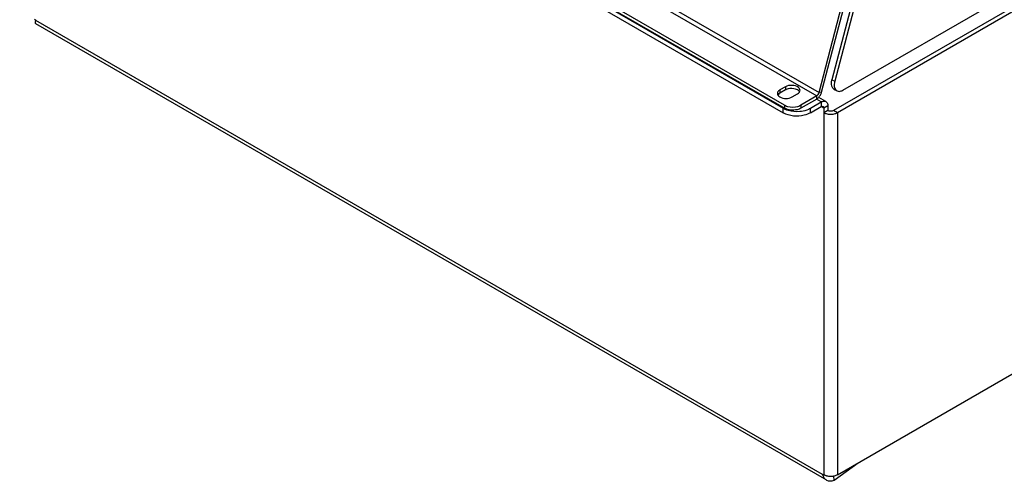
# Model space of a CAD drawing. Header units: millimetres. Extents: x 0 to 594, y 0 to 420.
# Tile 18 of 41: x 480 to 506, y 101 to 113. Entities that reach past the tile are written whole.
import ezdxf

# ---------------------------------------------------------------- set-up
doc = ezdxf.new("R2010")
doc.units = ezdxf.units.MM
doc.header["$LTSCALE"] = 32.67
doc.layers.get('0').update_dxf_attribs({"linetype": 'CONTINUOUS'})
doc.layers.add('ROUNDS', color=7, linetype='CONTINUOUS')

msp = doc.modelspace()

# ---------------------------------------------------------------- linework, layer by layer
at = {"color": 9, "linetype": 'CONTINUOUS'}
for p, q in [((480.453, 122.66), (500.8852, 110.8638)), ((480.5225, 122.7448), (500.9459, 110.9536)), ((501.037, 100.957), (480.4601, 112.8368)), ((499.9233, 111.021), (499.9233, 110.9393)), ((500.0647, 111.1026), (500.0647, 111.021)), ((501.0017, 110.7066), (500.8816, 110.7759)), ((501.011, 110.9593), (500.9459, 110.9536)), ((501.0017, 110.7066), (501.0017, 110.5841)), ((501.0724, 110.5433), (501.0017, 110.5841)), ((501.1784, 110.6045), (501.0724, 110.5433)), ((501.0724, 110.4208), (501.0724, 100.9494)), ((501.4259, 110.4208), (501.3199, 110.482)), ((501.4259, 110.4208), (501.4259, 100.9494))]:
    msp.add_line(p, q, dxfattribs=at)
at = {"color": 3, "linetype": 'CONTINUOUS'}
for p, q in [((500.9459, 110.9536), (503.134, 119.3181)), ((480.4248, 112.87), (480.4601, 112.8496)), ((480.4601, 112.8496), (480.4601, 112.8368)), ((501.0888, 100.8425), (480.4629, 112.7506)), ((500.0647, 111.1026), (499.9233, 111.021)), ((500.2415, 110.8373), (500.3829, 110.9189)), ((501.0724, 110.5433), (501.0724, 110.4208)), ((501.3425, 100.8084), (501.9654, 101.2608)), ((501.037, 100.9698), (501.0724, 100.9494)), ((501.037, 100.957), (501.037, 100.9698))]:
    msp.add_line(p, q, dxfattribs=at)
at = {"color": 7, "linetype": 'CONTINUOUS'}
for p, q in [((501.011, 110.9593), (503.1991, 119.3238)), ((500.0647, 111.021), (499.9233, 110.9393)), ((500.8852, 110.7821), (500.8852, 110.8638)), ((501.1267, 110.719), (500.9384, 110.8276)), ((501.1784, 110.6045), (501.1784, 110.482)), ((501.1784, 110.482), (501.0724, 110.4208)), ((501.0426, 100.9602), (501.037, 100.957)), ((501.3425, 100.8084), (501.3296, 100.9163))]:
    msp.add_line(p, q, dxfattribs=at)
for centre, radius, start, end in [((499.9584, 110.8368), 0.1033, 144.24678, 149.81782), ((500.3477, 110.9185), 0.1034, 30.13394, 35.69531), ((500.683, 111.0538), 0.3414, 331.02346, 338.95893), ((500.7077, 111.0444), 0.315, 338.94117, 344.33225)]:
    msp.add_arc(centre, radius, start, end, dxfattribs=at)
at = {"color": 3, "linetype": 'CONTINUOUS'}
for centre, radius, start, end in [((499.9586, 110.9398), 0.1034, 210.13394, 215.69531), ((500.3479, 111.0214), 0.1033, 324.24678, 329.81782), ((501.3264, 101.032), 0.2989, 194.5442, 198.87684), ((501.2192, 101.2139), 0.3027, 247.60535, 248.48618)]:
    msp.add_arc(centre, radius, start, end, dxfattribs=at)
for points in [[(480.4493, 112.777), (480.4474, 112.7971), (480.4531, 112.8178), (480.4601, 112.8368)], [(499.9233, 111.021), (499.8985, 111.0066), (499.8744, 110.9856), (499.8635, 110.9591)], [(500.4372, 110.9695), (500.4444, 110.9818), (500.4489, 110.9965), (500.4488, 111.0108)], [(499.8574, 110.9291), (499.8574, 110.9148), (499.8619, 110.9002), (499.8691, 110.8878)], [(499.8746, 110.8794), (499.8871, 110.8619), (499.9047, 110.848), (499.9233, 110.8373)], [(499.9233, 110.8373), (500.0152, 110.7842), (500.1497, 110.7842), (500.2415, 110.8373)], [(500.3829, 110.9189), (500.4016, 110.9297), (500.4192, 110.9436), (500.4317, 110.9611)], [(500.8852, 110.8638), (500.9156, 110.8833), (500.9369, 110.9186), (500.9459, 110.9536)], [(501.0017, 110.5841), (501.0162, 110.5925), (501.0372, 110.5974), (501.0517, 110.5891)], [(501.1433, 110.3921), (501.1187, 110.3988), (501.0945, 110.408), (501.0724, 110.4208)], [(501.355, 110.3921), (501.2869, 110.3737), (501.2114, 110.3737), (501.1433, 110.3921)], [(501.4259, 110.4208), (501.4038, 110.408), (501.3796, 110.3988), (501.355, 110.3921)], [(501.0435, 100.9353), (501.0519, 100.9109), (501.0638, 100.8872), (501.0793, 100.8665)], [(501.0793, 100.8665), (501.0951, 100.8456), (501.1152, 100.8273), (501.1378, 100.8142)], [(501.1378, 100.8142), (501.1969, 100.7801), (501.2788, 100.7839), (501.3425, 100.8084)], [(501.2492, 100.9071), (501.2171, 100.9071), (501.1848, 100.9106), (501.1536, 100.918)], [(501.3447, 100.918), (501.3135, 100.9106), (501.2812, 100.9071), (501.2492, 100.9071)], [(501.4259, 100.9494), (501.4008, 100.9349), (501.3729, 100.9248), (501.3447, 100.918)]]:
    msp.add_open_spline(points, degree=3, dxfattribs=at)
for points, knots in [([(480.4629, 112.7506), (480.459, 112.7529), (480.452, 112.7611), (480.4499, 112.7713), (480.4493, 112.777)], [0, 0, 0, 0, 0.4425365, 1, 1, 1, 1]), ([(500.4488, 111.0108), (500.4488, 111.0379), (500.3948, 111.1184), (500.2423, 111.1514), (500.1181, 111.1335), (500.0647, 111.1026)], [0, 0, 0, 0, 0.1848176, 0.5806816, 1, 1, 1, 1]), ([(499.8635, 110.9591), (499.8615, 110.9543), (499.8585, 110.9444), (499.8574, 110.9342), (499.8574, 110.9291)], [0, 0, 0, 0, 0.5065414, 1, 1, 1, 1]), ([(501.0517, 110.5891), (501.0539, 110.5878), (501.058, 110.5847), (501.0614, 110.5808), (501.0629, 110.5786)], [0, 0, 0, 0, 0.4915423, 1, 1, 1, 1]), ([(501.0629, 110.5786), (501.0662, 110.5739), (501.0711, 110.5623), (501.0724, 110.5499), (501.0724, 110.5433)], [0, 0, 0, 0, 0.4650027, 1, 1, 1, 1]), ([(501.1038, 100.934), (501.0983, 100.9363), (501.0877, 100.941), (501.0773, 100.9465), (501.0724, 100.9494)], [0, 0, 0, 0, 0.5102767, 1, 1, 1, 1]), ([(501.1536, 100.918), (501.1458, 100.9199), (501.1304, 100.9241), (501.1154, 100.9294), (501.1081, 100.9323)], [0, 0, 0, 0, 0.5085183, 1, 1, 1, 1])]:
    msp.add_open_spline(points, degree=3, knots=knots, dxfattribs=at)
at = {"color": 7, "linetype": 'CONTINUOUS'}
for points, knots in [([(500.0898, 111.0334), (500.0854, 111.0316), (500.0769, 111.0277), (500.0687, 111.0233), (500.0647, 111.021)], [0, 0, 0, 0, 0.5092941, 1, 1, 1, 1]), ([(500.3829, 111.021), (500.3663, 111.0306), (500.2888, 111.0624), (500.2001, 111.0641), (500.1377, 111.0491)], [0, 0, 0, 0, 0.2308389, 1, 1, 1, 1]), ([(501.0017, 110.7066), (501.0126, 110.7129), (501.0507, 110.7316), (501.1005, 110.7341), (501.1267, 110.719)], [0, 0, 0, 0, 0.2949664, 1, 1, 1, 1]), ([(501.1267, 110.719), (501.1528, 110.7038), (501.1756, 110.6594), (501.1784, 110.6171), (501.1784, 110.6045)], [0, 0, 0, 0, 0.7050318, 1, 1, 1, 1])]:
    msp.add_open_spline(points, degree=3, knots=knots, dxfattribs=at)
for points in [[(500.1377, 111.0491), (500.1214, 111.0452), (500.1052, 111.04), (500.0898, 111.0334)], [(500.4317, 110.9788), (500.4192, 110.9963), (500.4016, 111.0102), (500.3829, 111.021)], [(499.9233, 110.9393), (499.9047, 110.9286), (499.8871, 110.9146), (499.8746, 110.8972)], [(500.8852, 110.7821), (500.9051, 110.7943), (500.9229, 110.8101), (500.9385, 110.8274)], [(500.9385, 110.8274), (500.9552, 110.8459), (500.9696, 110.8666), (500.9817, 110.8884)], [(501.3199, 110.482), (501.279, 110.4585), (501.2193, 110.4585), (501.1784, 110.482)]]:
    msp.add_open_spline(points, degree=3, dxfattribs=at)
at = {"layer": 'ROUNDS', "color": 3, "linetype": 'CONTINUOUS'}
for p, q in [((500.0454, 110.6239), (480.0375, 122.1752)), ((480.0712, 121.9332), (500.0117, 110.4208)), ((501.5655, 111.0125), (516.3715, 119.5607)), ((503.4947, 119.4173), (501.3553, 111.2486)), ((516.4912, 119.1187), (501.4259, 110.4208)), ((500.8852, 110.8638), (500.4697, 110.6239)), ((500.7188, 110.4208), (501.0017, 110.5841)), ((501.4259, 100.9494), (516.4943, 109.649))]:
    msp.add_line(p, q, dxfattribs=at)
at = {"layer": 'ROUNDS', "color": 7, "linetype": 'CONTINUOUS'}
for p, q in [((500.0454, 110.5422), (480.0375, 122.0935)), ((480.0712, 122.0557), (500.0117, 110.5433)), ((503.4241, 119.4539), (501.2846, 111.2852)), ((516.3851, 119.1799), (501.3199, 110.482)), ((501.3459, 111.0336), (501.4166, 110.997)), ((500.8852, 110.7821), (500.4697, 110.5423)), ((500.7188, 110.5433), (501.0017, 110.7066))]:
    msp.add_line(p, q, dxfattribs=at)
at = {"layer": 'ROUNDS', "color": 9, "linetype": 'CONTINUOUS'}
for p, q in [((501.2846, 111.2852), (501.3553, 111.2486)), ((500.0117, 110.4208), (500.0117, 110.5433)), ((500.0454, 110.6239), (500.0454, 110.5422)), ((500.4697, 110.6239), (500.4697, 110.5423)), ((500.7188, 110.4208), (500.7188, 110.5433))]:
    msp.add_line(p, q, dxfattribs=at)
at = {"layer": 'ROUNDS', "color": 7, "linetype": 'CONTINUOUS'}
for centre, radius, start, end in [((500.2582, 110.9708), 0.4934, 240.03632, 243.48737), ((500.2782, 111.0104), 0.5378, 243.46131, 245.12103), ((500.4653, 110.9838), 0.5083, 294.81536, 299.92182), ((500.3681, 111.2884), 0.8295, 275.21142, 278.05804)]:
    msp.add_arc(centre, radius, start, end, dxfattribs=at)
for points, knots in [([(501.3459, 111.0337), (501.3294, 111.0423), (501.2603, 111.1069), (501.2665, 111.2158), (501.2846, 111.2852)], [0, 0, 0, 0, 0.2064267, 1, 1, 1, 1]), ([(500.4697, 110.5423), (500.4396, 110.5249), (500.3031, 110.4756), (500.1404, 110.4874), (500.0454, 110.5422)], [0, 0, 0, 0, 0.2407218, 1, 1, 1, 1])]:
    msp.add_open_spline(points, degree=3, knots=knots, dxfattribs=at)
at = {"layer": 'ROUNDS', "color": 3, "linetype": 'CONTINUOUS'}
for points, knots in [([(501.3553, 111.2486), (501.3513, 111.2336), (501.3401, 111.1788), (501.3404, 111.1202), (501.3522, 111.0813)], [0, 0, 0, 0, 0.2748579, 1, 1, 1, 1]), ([(501.4166, 110.997), (501.4487, 110.9803), (501.5072, 110.9829), (501.5527, 111.0051), (501.5655, 111.0125)], [0, 0, 0, 0, 0.7109458, 1, 1, 1, 1]), ([(500.0454, 110.6239), (500.0497, 110.6214), (500.0586, 110.6166), (500.0677, 110.6122), (500.0724, 110.6101)], [0, 0, 0, 0, 0.4924294, 1, 1, 1, 1]), ([(500.4427, 110.6101), (500.4474, 110.6122), (500.4565, 110.6166), (500.4654, 110.6214), (500.4697, 110.6239)], [0, 0, 0, 0, 0.5075708, 1, 1, 1, 1]), ([(500.7188, 110.4208), (500.6686, 110.3918), (500.4412, 110.3098), (500.17, 110.3294), (500.0117, 110.4208)], [0, 0, 0, 0, 0.2407218, 1, 1, 1, 1])]:
    msp.add_open_spline(points, degree=3, knots=knots, dxfattribs=at)
for points in [[(501.3522, 111.0813), (501.3625, 111.0475), (501.3852, 111.0133), (501.4166, 110.997)], [(500.0724, 110.6101), (500.0882, 110.6029), (500.1047, 110.597), (500.1213, 110.592)], [(500.1213, 110.592), (500.2084, 110.5664), (500.3066, 110.5664), (500.3937, 110.592)], [(500.3937, 110.592), (500.4104, 110.597), (500.4268, 110.6029), (500.4427, 110.6101)]]:
    msp.add_open_spline(points, degree=3, dxfattribs=at)
at = {"layer": 'ROUNDS', "color": 7, "linetype": 'CONTINUOUS'}
for points in [[(500.0519, 110.5225), (500.0798, 110.5095), (500.1088, 110.4989), (500.1383, 110.4902)], [(500.1383, 110.4902), (500.2363, 110.4613), (500.3417, 110.453), (500.4435, 110.4623)], [(500.4844, 110.467), (500.5511, 110.4765), (500.6175, 110.4941), (500.6786, 110.5225)]]:
    msp.add_open_spline(points, degree=3, dxfattribs=at)

doc.saveas('drawing.dxf')
